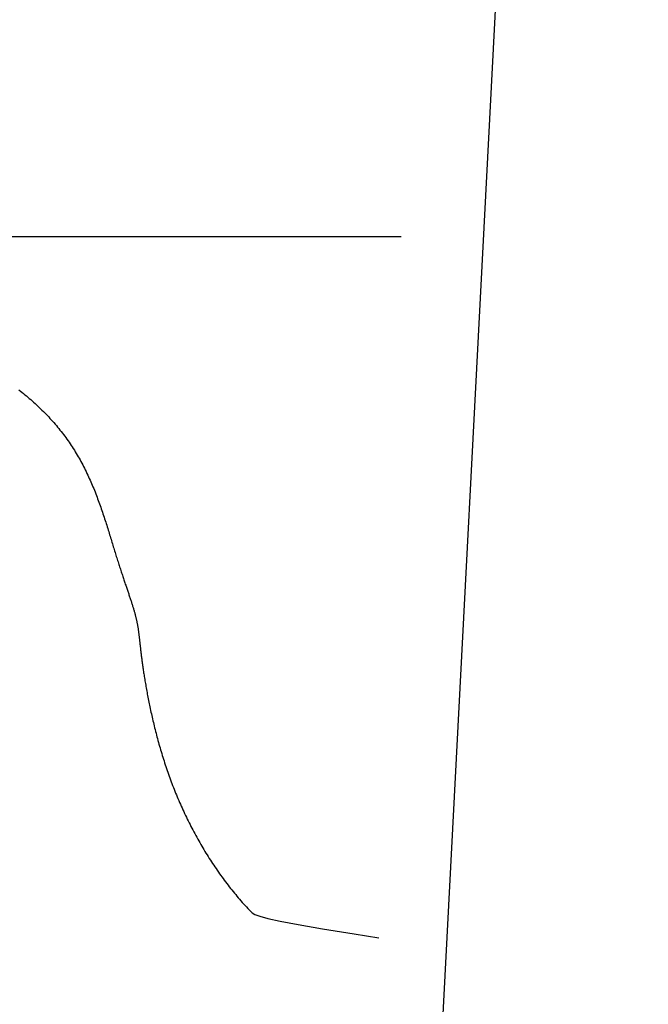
# Model space of a CAD drawing. Extents: x 0.9 to 11.8, y 2 to 7.2.
# Tile 7 of 18: x 4.983 to 5.0341, y 3.5625 to 3.6426. Entities that reach past the tile are written whole.
import ezdxf

# ---------------------------------------------------------------- set-up
doc = ezdxf.new("R2010")
doc.units = 0
doc.header["$MEASUREMENT"] = 0
doc.layers.get('0').update_dxf_attribs({"linetype": 'CONTINUOUS'})

msp = doc.modelspace()

# ---------------------------------------------------------------- linework, layer by layer
for p, q in [((5.00350976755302, 3.294826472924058), (5.040763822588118, 4.009103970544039)), ((4.982931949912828, 3.612452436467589), (4.983054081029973, 3.612357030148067)), ((4.983054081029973, 3.612357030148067), (4.983175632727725, 3.612260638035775)), ((4.983175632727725, 3.612260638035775), (4.983296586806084, 3.612163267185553)), ((4.983296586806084, 3.612163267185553), (4.983416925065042, 3.612064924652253)), ((4.983416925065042, 3.612064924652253), (4.983536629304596, 3.61196561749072)), ((4.983536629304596, 3.61196561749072), (4.983655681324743, 3.611865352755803)), ((4.983655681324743, 3.611865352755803), (4.983774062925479, 3.611764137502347)), ((4.983774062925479, 3.611764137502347), (4.983891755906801, 3.611661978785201)), ((4.983891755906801, 3.611661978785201), (4.984008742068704, 3.611558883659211)), ((4.984008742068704, 3.611558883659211), (4.984125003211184, 3.611454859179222)), ((4.984125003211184, 3.611454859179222), (4.984240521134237, 3.611349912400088)), ((4.984240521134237, 3.611349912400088), (4.98435527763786, 3.611244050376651)), ((4.98435527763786, 3.611244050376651), (4.98446925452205, 3.611137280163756)), ((4.98446925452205, 3.611137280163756), (4.984582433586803, 3.611029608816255)), ((4.984582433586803, 3.611029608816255), (4.984694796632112, 3.610921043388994)), ((4.984694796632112, 3.610921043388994), (4.984806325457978, 3.61081159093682)), ((4.984806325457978, 3.61081159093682), (4.984917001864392, 3.610701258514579)), ((4.984917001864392, 3.610701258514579), (4.985026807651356, 3.610590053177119)), ((4.985026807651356, 3.610590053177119), (4.985135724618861, 3.610477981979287)), ((4.985135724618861, 3.610477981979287), (4.985243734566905, 3.610365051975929)), ((4.985243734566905, 3.610365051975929), (4.985350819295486, 3.610251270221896)), ((4.985350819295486, 3.610251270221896), (4.985456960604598, 3.61013664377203)), ((4.985456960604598, 3.61013664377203), (4.985562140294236, 3.610021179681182)), ((4.985562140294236, 3.610021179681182), (4.9856663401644, 3.609904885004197)), ((4.9856663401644, 3.609904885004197), (4.985769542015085, 3.609787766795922)), ((4.985769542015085, 3.609787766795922), (4.985871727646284, 3.609669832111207)), ((4.985871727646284, 3.609669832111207), (4.985972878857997, 3.609551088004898)), ((4.985972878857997, 3.609551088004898), (4.986072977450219, 3.609431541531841)), ((4.986072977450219, 3.609431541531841), (4.986172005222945, 3.609311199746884)), ((4.986172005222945, 3.609311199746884), (4.986269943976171, 3.609190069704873)), ((4.986269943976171, 3.609190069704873), (4.986366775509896, 3.609068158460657)), ((4.986366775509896, 3.609068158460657), (4.986462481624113, 3.608945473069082)), ((4.986462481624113, 3.608945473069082), (4.986557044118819, 3.608822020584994)), ((4.986557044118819, 3.608822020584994), (4.986650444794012, 3.608697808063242)), ((4.986650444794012, 3.608697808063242), (4.986742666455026, 3.608572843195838)), ((4.986742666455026, 3.608572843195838), (4.986833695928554, 3.608447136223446)), ((4.986833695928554, 3.608447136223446), (4.986923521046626, 3.608320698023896)), ((4.986923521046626, 3.608320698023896), (4.987012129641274, 3.60819353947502)), ((4.987012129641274, 3.60819353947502), (4.987099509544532, 3.608065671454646)), ((4.987099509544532, 3.608065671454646), (4.987185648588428, 3.607937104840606)), ((4.987185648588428, 3.607937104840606), (4.987270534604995, 3.607807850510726)), ((4.987270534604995, 3.607807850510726), (4.987354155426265, 3.607677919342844)), ((4.987354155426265, 3.607677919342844), (4.987436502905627, 3.607547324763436)), ((4.987436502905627, 3.607547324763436), (4.987517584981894, 3.607416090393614)), ((4.987517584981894, 3.607416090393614), (4.987597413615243, 3.607284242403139)), ((4.987597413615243, 3.607284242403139), (4.987676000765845, 3.607151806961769)), ((4.987676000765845, 3.607151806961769), (4.987753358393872, 3.607018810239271)), ((4.987753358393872, 3.607018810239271), (4.987829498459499, 3.6068852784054)), ((4.987829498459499, 3.6068852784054), (4.987904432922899, 3.606751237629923)), ((4.987904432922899, 3.606751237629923), (4.987978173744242, 3.6066167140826)), ((4.987978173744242, 3.6066167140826), (4.988050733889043, 3.606481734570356)), ((4.988050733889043, 3.606481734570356), (4.988122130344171, 3.606346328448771)), ((4.988122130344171, 3.606346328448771), (4.988192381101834, 3.60621052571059)), ((4.988192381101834, 3.60621052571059), (4.988261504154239, 3.606074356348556)), ((4.988261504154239, 3.606074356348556), (4.988329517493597, 3.605937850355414)), ((4.988329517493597, 3.605937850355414), (4.988396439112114, 3.605801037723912)), ((4.988396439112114, 3.605801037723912), (4.988462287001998, 3.60566394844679)), ((4.988462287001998, 3.60566394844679), (4.988527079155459, 3.605526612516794)), ((4.988527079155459, 3.605526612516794), (4.988590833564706, 3.605389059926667)), ((4.988590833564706, 3.605389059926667), (4.988653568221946, 3.605251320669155)), ((4.988653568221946, 3.605251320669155), (4.988715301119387, 3.605113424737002)), ((4.988715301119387, 3.605113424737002), (4.988776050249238, 3.604975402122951)), ((4.988776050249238, 3.604975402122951), (4.988835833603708, 3.604837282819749)), ((4.988835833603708, 3.604837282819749), (4.988894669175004, 3.604699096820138)), ((4.988894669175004, 3.604699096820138), (4.988952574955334, 3.604560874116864)), ((4.988952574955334, 3.604560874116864), (4.989009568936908, 3.604422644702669)), ((4.989009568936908, 3.604422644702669), (4.989065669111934, 3.604284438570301)), ((4.989065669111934, 3.604284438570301), (4.98912089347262, 3.604146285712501)), ((4.98912089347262, 3.604146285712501), (4.989175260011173, 3.604008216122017)), ((4.989175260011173, 3.604008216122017), (4.989228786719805, 3.603870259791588)), ((4.989228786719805, 3.603870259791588), (4.989281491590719, 3.603732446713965)), ((4.989281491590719, 3.603732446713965), (4.989333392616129, 3.603594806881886)), ((4.989333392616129, 3.603594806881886), (4.989384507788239, 3.603457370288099)), ((4.989384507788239, 3.603457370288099), (4.989434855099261, 3.603320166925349)), ((4.989434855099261, 3.603320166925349), (4.989484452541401, 3.603183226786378)), ((4.989484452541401, 3.603183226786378), (4.989533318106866, 3.603046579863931)), ((4.989533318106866, 3.603046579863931), (4.989581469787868, 3.602910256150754)), ((4.989581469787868, 3.602910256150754), (4.989628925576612, 3.60277428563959)), ((4.989628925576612, 3.60277428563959), (4.98967570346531, 3.602638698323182)), ((4.98967570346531, 3.602638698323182), (4.989721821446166, 3.602503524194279)), ((4.989721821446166, 3.602503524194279), (4.989767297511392, 3.60236879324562)), ((4.989767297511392, 3.60236879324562), (4.989812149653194, 3.602234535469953)), ((4.989812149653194, 3.602234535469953), (4.989856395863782, 3.60210078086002)), ((4.989856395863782, 3.60210078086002), (4.989900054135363, 3.601967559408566)), ((4.989900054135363, 3.601967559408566), (4.989943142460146, 3.601834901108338)), ((4.989943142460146, 3.601834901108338), (4.989985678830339, 3.601702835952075)), ((4.989985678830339, 3.601702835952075), (4.990027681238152, 3.601571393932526)), ((4.990027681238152, 3.601571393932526), (4.99006916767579, 3.601440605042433)), ((4.99006916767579, 3.601440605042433), (4.990110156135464, 3.601310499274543)), ((4.990110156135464, 3.601310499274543), (4.990150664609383, 3.601181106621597)), ((4.990150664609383, 3.601181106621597), (4.990190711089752, 3.601052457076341)), ((4.990190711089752, 3.601052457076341), (4.990230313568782, 3.600924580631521)), ((4.990230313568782, 3.600924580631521), (4.99026949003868, 3.60079750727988)), ((4.99026949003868, 3.60079750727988), (4.990308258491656, 3.600671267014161)), ((4.990308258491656, 3.600671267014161), (4.990346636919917, 3.600545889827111)), ((4.990346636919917, 3.600545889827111), (4.990384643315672, 3.600421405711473)), ((4.990384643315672, 3.600421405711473), (4.990422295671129, 3.600297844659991)), ((4.990422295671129, 3.600297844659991), (4.990459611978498, 3.600175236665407)), ((4.990459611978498, 3.600175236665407), (4.990496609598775, 3.600053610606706)), ((4.990496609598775, 3.600053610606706), (4.990533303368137, 3.599932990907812)), ((4.990533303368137, 3.599932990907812), (4.990569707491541, 3.599813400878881)), ((4.990569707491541, 3.599813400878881), (4.990605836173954, 3.599694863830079)), ((4.990605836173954, 3.599694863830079), (4.990641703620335, 3.599577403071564)), ((4.990641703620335, 3.599577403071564), (4.99067732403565, 3.599461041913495)), ((4.99067732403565, 3.599461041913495), (4.990712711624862, 3.599345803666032)), ((4.990712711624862, 3.599345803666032), (4.990747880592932, 3.59923171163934)), ((4.990747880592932, 3.59923171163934), (4.990782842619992, 3.599118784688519)), ((4.990782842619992, 3.599118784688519), (4.990817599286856, 3.599007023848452)), ((4.990817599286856, 3.599007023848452), (4.990852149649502, 3.598896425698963)), ((4.990852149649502, 3.598896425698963), (4.990886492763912, 3.598786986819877)), ((4.990886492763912, 3.598786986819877), (4.990920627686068, 3.598678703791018)), ((4.990920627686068, 3.598678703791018), (4.990954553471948, 3.598571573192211)), ((4.990954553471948, 3.598571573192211), (4.990988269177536, 3.598465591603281)), ((4.990988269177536, 3.598465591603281), (4.991021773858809, 3.598360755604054)), ((4.991021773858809, 3.598360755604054), (4.991055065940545, 3.598257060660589)), ((4.991055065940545, 3.598257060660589), (4.991088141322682, 3.598154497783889)), ((4.991088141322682, 3.598154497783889), (4.991120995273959, 3.598053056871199)), ((4.991120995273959, 3.598053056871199), (4.991153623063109, 3.597952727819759)), ((4.991153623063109, 3.597952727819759), (4.99118601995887, 3.597853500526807)), ((4.99118601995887, 3.597853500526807), (4.991218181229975, 3.597755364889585)), ((4.991218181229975, 3.597755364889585), (4.991250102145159, 3.597658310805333)), ((4.991250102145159, 3.597658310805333), (4.99128177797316, 3.597562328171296)), ((4.99128177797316, 3.597562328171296), (4.991313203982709, 3.597467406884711)), ((4.991313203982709, 3.597467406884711), (4.991344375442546, 3.597373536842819)), ((4.991344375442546, 3.597373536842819), (4.991375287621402, 3.59728070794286)), ((4.991375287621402, 3.59728070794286), (4.991405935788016, 3.597188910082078)), ((4.991405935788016, 3.597188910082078), (4.991436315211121, 3.597098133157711)), ((4.991436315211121, 3.597098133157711), (4.991466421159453, 3.597008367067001)), ((4.991466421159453, 3.597008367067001), (4.991496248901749, 3.596919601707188)), ((4.991496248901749, 3.596919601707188), (4.99152579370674, 3.596831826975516)), ((4.99152579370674, 3.596831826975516), (4.991555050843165, 3.596745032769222)), ((4.991555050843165, 3.596745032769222), (4.991584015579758, 3.596659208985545)), ((4.991584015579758, 3.596659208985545), (4.991612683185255, 3.596574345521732)), ((4.991612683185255, 3.596574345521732), (4.991641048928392, 3.59649043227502)), ((4.991641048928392, 3.59649043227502), (4.991669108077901, 3.596407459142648)), ((4.991669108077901, 3.596407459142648), (4.991696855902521, 3.596325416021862)), ((4.991696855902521, 3.596325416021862), (4.991724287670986, 3.596244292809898)), ((4.991724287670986, 3.596244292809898), (4.99175139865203, 3.596164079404)), ((4.99175139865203, 3.596164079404), (4.99177818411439, 3.596084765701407)), ((4.99177818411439, 3.596084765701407), (4.9918046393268, 3.596006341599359)), ((4.9918046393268, 3.596006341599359), (4.991830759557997, 3.595928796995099)), ((4.991830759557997, 3.595928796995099), (4.991856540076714, 3.595852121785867)), ((4.991856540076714, 3.595852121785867), (4.991881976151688, 3.595776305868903)), ((4.991881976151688, 3.595776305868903), (4.991907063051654, 3.595701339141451)), ((4.991907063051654, 3.595701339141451), (4.991931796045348, 3.595627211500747)), ((4.991931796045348, 3.595627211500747), (4.991956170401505, 3.595553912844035)), ((4.991956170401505, 3.595553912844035), (4.991980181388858, 3.595481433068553)), ((4.991980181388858, 3.595481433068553), (4.992003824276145, 3.595409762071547)), ((4.992003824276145, 3.595409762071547), (4.992027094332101, 3.595338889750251)), ((4.992027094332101, 3.595338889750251), (4.992049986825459, 3.59526880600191)), ((4.992049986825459, 3.59526880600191), (4.992072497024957, 3.595199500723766)), ((4.992072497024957, 3.595199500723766), (4.992094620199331, 3.595130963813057)), ((4.992094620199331, 3.595130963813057), (4.992116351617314, 3.595063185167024)), ((4.992116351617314, 3.595063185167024), (4.992137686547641, 3.594996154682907)), ((4.992137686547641, 3.594996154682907), (4.99215862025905, 3.59492986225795)), ((4.99215862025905, 3.59492986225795), (4.992179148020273, 3.594864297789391)), ((4.992179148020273, 3.594864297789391), (4.992199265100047, 3.594799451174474)), ((4.992199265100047, 3.594799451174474), (4.992218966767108, 3.594735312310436)), ((4.992218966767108, 3.594735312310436), (4.99223824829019, 3.594671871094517)), ((4.99223824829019, 3.594671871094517), (4.992257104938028, 3.594609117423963)), ((4.992257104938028, 3.594609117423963), (4.992275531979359, 3.594547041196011)), ((4.992275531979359, 3.594547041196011), (4.992293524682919, 3.594485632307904)), ((4.992293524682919, 3.594485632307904), (4.992311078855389, 3.59442487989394)), ((4.992311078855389, 3.59442487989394), (4.992328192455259, 3.594364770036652)), ((4.992328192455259, 3.594364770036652), (4.992344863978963, 3.594305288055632)), ((4.992344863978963, 3.594305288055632), (4.992361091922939, 3.594246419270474)), ((4.992361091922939, 3.594246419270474), (4.99237687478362, 3.594188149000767)), ((4.99237687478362, 3.594188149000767), (4.992392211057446, 3.594130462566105)), ((4.992392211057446, 3.594130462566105), (4.992407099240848, 3.594073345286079)), ((4.992407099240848, 3.594073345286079), (4.992421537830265, 3.594016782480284)), ((4.992421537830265, 3.594016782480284), (4.992435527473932, 3.593960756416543)), ((4.992435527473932, 3.593960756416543), (4.992449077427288, 3.593905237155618)), ((4.992449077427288, 3.593905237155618), (4.992462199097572, 3.593850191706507)), ((4.992462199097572, 3.593850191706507), (4.992474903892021, 3.593795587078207)), ((4.992474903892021, 3.593795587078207), (4.992487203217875, 3.593741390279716)), ((4.992487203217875, 3.593741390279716), (4.992499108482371, 3.59368756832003)), ((4.992499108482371, 3.59368756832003), (4.992510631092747, 3.593634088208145)), ((4.992510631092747, 3.593634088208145), (4.992521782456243, 3.593580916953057)), ((4.992521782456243, 3.593580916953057), (4.992532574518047, 3.593528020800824)), ((4.992532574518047, 3.593528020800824), (4.992543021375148, 3.593475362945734)), ((4.992543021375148, 3.593475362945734), (4.992553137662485, 3.593422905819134)), ((4.992553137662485, 3.593422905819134), (4.992562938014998, 3.593370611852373)), ((4.992562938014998, 3.593370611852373), (4.992572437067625, 3.593318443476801)), ((4.992572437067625, 3.593318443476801), (4.992581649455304, 3.593266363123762)), ((4.992581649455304, 3.593266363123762), (4.992590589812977, 3.593214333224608)), ((4.992590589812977, 3.593214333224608), (4.99259927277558, 3.593162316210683)), ((4.99259927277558, 3.593162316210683), (4.992607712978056, 3.593110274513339)), ((4.992607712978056, 3.593110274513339), (4.99261592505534, 3.593058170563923)), ((4.99261592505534, 3.593058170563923), (4.992623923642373, 3.59300596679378)), ((4.992623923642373, 3.59300596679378), (4.992631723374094, 3.592953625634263)), ((4.992631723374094, 3.592953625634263), (4.992639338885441, 3.592901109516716)), ((4.992639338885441, 3.592901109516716), (4.992646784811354, 3.592848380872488)), ((4.992646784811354, 3.592848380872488), (4.992654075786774, 3.592795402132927)), ((4.992654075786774, 3.592795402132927), (4.992661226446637, 3.592742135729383)), ((4.992661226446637, 3.592742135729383), (4.992668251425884, 3.5926885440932)), ((4.992668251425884, 3.5926885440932), (4.992675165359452, 3.592634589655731)), ((4.992675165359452, 3.592634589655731), (4.992681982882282, 3.59258023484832)), ((4.992681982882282, 3.59258023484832), (4.992688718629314, 3.592525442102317)), ((4.992688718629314, 3.592525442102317), (4.992695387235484, 3.592470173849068)), ((4.992695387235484, 3.592470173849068), (4.992702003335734, 3.592414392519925)), ((4.992702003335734, 3.592414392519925), (4.992708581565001, 3.59235806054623)), ((4.992708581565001, 3.59235806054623), (4.992715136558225, 3.592301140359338)), ((4.992715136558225, 3.592301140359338), (4.992721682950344, 3.592243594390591)), ((4.992721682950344, 3.592243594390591), (4.992728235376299, 3.592185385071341)), ((4.992728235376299, 3.592185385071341), (4.992734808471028, 3.592126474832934)), ((4.992734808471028, 3.592126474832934), (4.992741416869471, 3.592066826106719)), ((4.992741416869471, 3.592066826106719), (4.992748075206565, 3.592006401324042)), ((4.992748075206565, 3.592006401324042), (4.992754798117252, 3.591945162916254)), ((4.992754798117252, 3.591945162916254), (4.992761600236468, 3.591883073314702)), ((4.992761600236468, 3.591883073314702), (4.992768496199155, 3.591820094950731)), ((4.992768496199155, 3.591820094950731), (4.99277550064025, 3.591756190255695)), ((4.99277550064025, 3.591756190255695), (4.992782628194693, 3.591691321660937)), ((4.992782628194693, 3.591691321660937), (4.992789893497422, 3.591625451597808)), ((4.992789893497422, 3.591625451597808), (4.992797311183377, 3.591558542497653)), ((4.992797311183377, 3.591558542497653), (4.992804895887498, 3.591490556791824)), ((4.992804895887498, 3.591490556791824), (4.992812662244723, 3.591421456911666)), ((4.992812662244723, 3.591421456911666), (4.992820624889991, 3.591351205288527)), ((4.992820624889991, 3.591351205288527), (4.99282879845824, 3.591279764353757)), ((4.99282879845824, 3.591279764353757), (4.992837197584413, 3.591207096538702)), ((4.992837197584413, 3.591207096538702), (4.992845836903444, 3.591133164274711)), ((4.992845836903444, 3.591133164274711), (4.992854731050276, 3.591057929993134)), ((4.992854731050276, 3.591057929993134), (4.992863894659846, 3.590981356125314)), ((4.992863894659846, 3.590981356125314), (4.992873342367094, 3.590903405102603)), ((4.992873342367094, 3.590903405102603), (4.992883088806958, 3.590824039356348)), ((4.992883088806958, 3.590824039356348), (4.992893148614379, 3.590743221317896)), ((4.992893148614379, 3.590743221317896), (4.992903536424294, 3.590660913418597)), ((4.992903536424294, 3.590660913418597), (4.992914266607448, 3.590577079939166)), ((4.992914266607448, 3.590577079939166), (4.992925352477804, 3.590491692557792)), ((4.992925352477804, 3.590491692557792), (4.992936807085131, 3.590404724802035)), ((4.992936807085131, 3.590404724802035), (4.992948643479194, 3.590316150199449)), ((4.992948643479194, 3.590316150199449), (4.992960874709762, 3.590225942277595)), ((4.992960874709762, 3.590225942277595), (4.992973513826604, 3.590134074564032)), ((4.992973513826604, 3.590134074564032), (4.992986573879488, 3.590040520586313)), ((4.992986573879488, 3.590040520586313), (4.99300006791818, 3.589945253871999)), ((4.99300006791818, 3.589945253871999), (4.993014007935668, 3.589848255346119)), ((4.993014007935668, 3.589848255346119), (4.993028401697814, 3.589749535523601)), ((4.993028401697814, 3.589749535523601), (4.993043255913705, 3.589649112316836)), ((4.993043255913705, 3.589649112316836), (4.993058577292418, 3.589547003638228)), ((4.993058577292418, 3.589547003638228), (4.993074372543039, 3.589443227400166)), ((4.993074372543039, 3.589443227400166), (4.993090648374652, 3.58933780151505)), ((4.993090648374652, 3.58933780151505), (4.993107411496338, 3.589230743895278)), ((4.993107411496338, 3.589230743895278), (4.993124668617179, 3.589122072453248)), ((4.993124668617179, 3.589122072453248), (4.993142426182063, 3.589011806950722)), ((4.993142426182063, 3.589011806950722), (4.993160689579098, 3.588899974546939)), ((4.993160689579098, 3.588899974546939), (4.993179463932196, 3.588786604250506)), ((4.993179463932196, 3.588786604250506), (4.993198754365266, 3.588671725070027)), ((4.993198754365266, 3.588671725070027), (4.99321856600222, 3.588555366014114)), ((4.99321856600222, 3.588555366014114), (4.993238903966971, 3.588437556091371)), ((4.993238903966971, 3.588437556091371), (4.99325977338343, 3.588318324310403)), ((4.99325977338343, 3.588318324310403), (4.993281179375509, 3.588197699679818)), ((4.993281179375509, 3.588197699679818), (4.993303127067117, 3.588075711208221)), ((4.993303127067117, 3.588075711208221), (4.993325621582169, 3.587952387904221)), ((4.993325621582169, 3.587952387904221), (4.993348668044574, 3.587827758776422)), ((4.993348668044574, 3.587827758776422), (4.993372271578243, 3.587701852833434)), ((4.993372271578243, 3.587701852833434), (4.993396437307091, 3.587574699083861)), ((4.993396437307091, 3.587574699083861), (4.993421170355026, 3.587446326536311)), ((4.993421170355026, 3.587446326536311), (4.993446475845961, 3.587316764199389)), ((4.993446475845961, 3.587316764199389), (4.993472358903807, 3.587186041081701)), ((4.993472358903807, 3.587186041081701), (4.993498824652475, 3.587054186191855)), ((4.993498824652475, 3.587054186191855), (4.993525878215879, 3.586921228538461)), ((4.993525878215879, 3.586921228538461), (4.993553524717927, 3.58678719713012)), ((4.993553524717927, 3.58678719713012), (4.993581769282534, 3.58665212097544)), ((4.993581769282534, 3.58665212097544), (4.993610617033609, 3.586516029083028)), ((4.993610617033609, 3.586516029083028), (4.993640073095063, 3.58637895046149)), ((4.993640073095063, 3.58637895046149), (4.993670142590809, 3.586240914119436)), ((4.993670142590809, 3.586240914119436), (4.99370083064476, 3.586101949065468)), ((4.99370083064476, 3.586101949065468), (4.993732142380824, 3.585962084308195)), ((4.993732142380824, 3.585962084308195), (4.993764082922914, 3.585821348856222)), ((4.993764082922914, 3.585821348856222), (4.993796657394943, 3.58567977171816)), ((4.993796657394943, 3.58567977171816), (4.99382987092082, 3.585537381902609)), ((4.99382987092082, 3.585537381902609), (4.99386372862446, 3.58539420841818)), ((4.99386372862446, 3.58539420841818), (4.99389823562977, 3.585250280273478)), ((4.99389823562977, 3.585250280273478), (4.993933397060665, 3.585105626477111)), ((4.993933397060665, 3.585105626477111), (4.993969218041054, 3.584960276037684)), ((4.993969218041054, 3.584960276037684), (4.99400570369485, 3.584814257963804)), ((4.99400570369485, 3.584814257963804), (4.994042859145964, 3.584667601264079)), ((4.994042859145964, 3.584667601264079), (4.994080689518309, 3.584520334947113)), ((4.994080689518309, 3.584520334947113), (4.994119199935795, 3.584372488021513)), ((4.994119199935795, 3.584372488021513), (4.994158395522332, 3.584224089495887)), ((4.994158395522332, 3.584224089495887), (4.994198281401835, 3.584075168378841)), ((4.994198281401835, 3.584075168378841), (4.994238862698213, 3.583925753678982)), ((4.994238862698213, 3.583925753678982), (4.994280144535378, 3.583775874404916)), ((4.994280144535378, 3.583775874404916), (4.994322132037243, 3.583625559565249)), ((4.994322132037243, 3.583625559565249), (4.994364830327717, 3.583474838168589)), ((4.994364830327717, 3.583474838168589), (4.994408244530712, 3.583323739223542)), ((4.994408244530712, 3.583323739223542), (4.994452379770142, 3.583172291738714)), ((4.994452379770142, 3.583172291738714), (4.994497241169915, 3.583020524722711)), ((4.994497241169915, 3.583020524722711), (4.994542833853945, 3.582868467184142)), ((4.994542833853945, 3.582868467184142), (4.994589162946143, 3.582716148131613)), ((4.994589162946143, 3.582716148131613), (4.994636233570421, 3.582563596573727)), ((4.994636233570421, 3.582563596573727), (4.994684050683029, 3.58241084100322)), ((4.994684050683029, 3.58241084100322), (4.99473261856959, 3.582257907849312)), ((4.99473261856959, 3.582257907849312), (4.994781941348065, 3.582104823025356)), ((4.994781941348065, 3.582104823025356), (4.994832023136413, 3.581951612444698)), ((4.994832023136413, 3.581951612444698), (4.994882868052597, 3.581798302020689)), ((4.994882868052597, 3.581798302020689), (4.994934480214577, 3.581644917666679)), ((4.994934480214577, 3.581644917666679), (4.994986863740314, 3.581491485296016)), ((4.994986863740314, 3.581491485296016), (4.995040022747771, 3.581338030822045)), ((4.995040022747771, 3.581338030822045), (4.995093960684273, 3.581184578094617)), ((4.995093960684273, 3.581184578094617), (4.995148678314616, 3.581031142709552)), ((4.995148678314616, 3.581031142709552), (4.995204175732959, 3.580877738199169)), ((4.995204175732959, 3.580877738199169), (4.995260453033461, 3.580724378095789)), ((4.995260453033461, 3.580724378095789), (4.995317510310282, 3.580571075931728)), ((4.995317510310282, 3.580571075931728), (4.995375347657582, 3.580417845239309)), ((4.995375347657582, 3.580417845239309), (4.995433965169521, 3.580264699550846)), ((4.995433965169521, 3.580264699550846), (4.995493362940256, 3.580111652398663)), ((4.995493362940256, 3.580111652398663), (4.995553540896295, 3.579958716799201)), ((4.995553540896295, 3.579958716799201), (4.9956144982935, 3.579805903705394)), ((4.9956144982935, 3.579805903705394), (4.995676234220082, 3.57965322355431)), ((4.995676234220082, 3.57965322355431), (4.995738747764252, 3.579500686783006)), ((4.995738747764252, 3.579500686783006), (4.995802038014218, 3.579348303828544)), ((4.995802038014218, 3.579348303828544), (4.995866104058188, 3.579196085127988)), ((4.995866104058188, 3.579196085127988), (4.995930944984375, 3.579044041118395)), ((4.995930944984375, 3.579044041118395), (4.995996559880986, 3.578892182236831)), ((4.995996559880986, 3.578892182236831), (4.996062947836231, 3.578740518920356)), ((4.996062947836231, 3.578740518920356), (4.99613010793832, 3.578589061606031)), ((4.99613010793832, 3.578589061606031), (4.996198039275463, 3.578437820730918)), ((4.996198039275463, 3.578437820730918), (4.996266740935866, 3.578286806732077)), ((4.996266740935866, 3.578286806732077), (4.996336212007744, 3.578136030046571)), ((4.996336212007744, 3.578136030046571), (4.996406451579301, 3.577985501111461)), ((4.996406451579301, 3.577985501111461), (4.996477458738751, 3.577835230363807)), ((4.996477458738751, 3.577835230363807), (4.996549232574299, 3.577685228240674)), ((4.996549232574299, 3.577685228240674), (4.996621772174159, 3.577535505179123)), ((4.996621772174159, 3.577535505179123), (4.996695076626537, 3.577386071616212)), ((4.996695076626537, 3.577386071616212), (4.996769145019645, 3.577236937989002)), ((4.996769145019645, 3.577236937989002), (4.99684397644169, 3.577088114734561)), ((4.99684397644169, 3.577088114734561), (4.996919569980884, 3.576939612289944)), ((4.996919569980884, 3.576939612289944), (4.996995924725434, 3.576791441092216)), ((4.996995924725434, 3.576791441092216), (4.997073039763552, 3.576643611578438)), ((4.997073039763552, 3.576643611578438), (4.997150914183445, 3.576496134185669)), ((4.997150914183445, 3.576496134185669), (4.997229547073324, 3.576349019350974)), ((4.997229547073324, 3.576349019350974), (4.997308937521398, 3.576202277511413)), ((4.997308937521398, 3.576202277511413), (4.997389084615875, 3.576055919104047)), ((4.997389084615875, 3.576055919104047), (4.997469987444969, 3.575909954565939)), ((4.997469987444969, 3.575909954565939), (4.997551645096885, 3.575764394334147)), ((4.997551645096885, 3.575764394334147), (4.997634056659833, 3.575619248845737)), ((4.997634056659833, 3.575619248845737), (4.997717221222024, 3.575474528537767)), ((4.997717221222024, 3.575474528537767), (4.997801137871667, 3.575330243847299)), ((4.997801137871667, 3.575330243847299), (4.997885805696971, 3.575186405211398)), ((4.997885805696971, 3.575186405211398), (4.997971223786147, 3.575043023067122)), ((4.997971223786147, 3.575043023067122), (4.998057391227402, 3.574900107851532)), ((4.998057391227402, 3.574900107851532), (4.998144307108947, 3.574757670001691)), ((4.998144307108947, 3.574757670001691), (4.99823197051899, 3.574615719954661)), ((4.99823197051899, 3.574615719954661), (4.998320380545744, 3.574474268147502)), ((4.998320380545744, 3.574474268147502), (4.998409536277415, 3.574333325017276)), ((4.998409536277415, 3.574333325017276), (4.998499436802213, 3.574192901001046)), ((4.998499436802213, 3.574192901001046), (4.998590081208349, 3.574053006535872)), ((4.998590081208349, 3.574053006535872), (4.998681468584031, 3.573913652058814)), ((4.998681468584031, 3.573913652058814), (4.998773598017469, 3.573774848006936)), ((4.998773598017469, 3.573774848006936), (4.998866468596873, 3.573636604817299)), ((4.998866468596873, 3.573636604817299), (4.99896007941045, 3.573498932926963)), ((4.99896007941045, 3.573498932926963), (4.999054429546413, 3.573361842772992)), ((4.999054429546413, 3.573361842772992), (4.999149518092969, 3.573225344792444)), ((4.999149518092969, 3.573225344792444), (4.99924534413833, 3.573089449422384)), ((4.99924534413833, 3.573089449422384), (4.999341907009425, 3.572954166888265)), ((4.999341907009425, 3.572954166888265), (4.999439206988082, 3.572819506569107)), ((4.999439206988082, 3.572819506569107), (4.999537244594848, 3.572685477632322)), ((4.999537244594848, 3.572685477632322), (4.999636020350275, 3.572552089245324)), ((4.999636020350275, 3.572552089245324), (4.999735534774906, 3.572419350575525)), ((4.999735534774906, 3.572419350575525), (4.999835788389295, 3.572287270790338)), ((4.999835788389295, 3.572287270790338), (4.999936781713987, 3.57215585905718)), ((4.999936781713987, 3.57215585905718), (5.000038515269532, 3.572025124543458)), ((5.000038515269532, 3.572025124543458), (5.00014099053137, 3.571895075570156)), ((5.00014099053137, 3.571895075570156), (5.000244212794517, 3.571765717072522)), ((5.000244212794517, 3.571765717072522), (5.000348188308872, 3.571637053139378)), ((5.000348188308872, 3.571637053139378), (5.000452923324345, 3.571509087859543)), ((5.000452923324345, 3.571509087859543), (5.000558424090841, 3.571381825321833)), ((5.000558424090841, 3.571381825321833), (5.00066469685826, 3.571255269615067)), ((5.00066469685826, 3.571255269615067), (5.000771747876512, 3.571129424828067)), ((5.000771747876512, 3.571129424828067), (5.000879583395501, 3.571004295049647)), ((5.000879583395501, 3.571004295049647), (5.000988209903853, 3.570879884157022)), ((5.000988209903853, 3.570879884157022), (5.001097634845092, 3.570756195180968)), ((5.001097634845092, 3.570756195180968), (5.001207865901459, 3.570633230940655)), ((5.001207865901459, 3.570633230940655), (5.0013189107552, 3.570510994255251)), ((5.0013189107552, 3.570510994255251), (5.001430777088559, 3.570389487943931)), ((5.001430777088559, 3.570389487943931), (5.001543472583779, 3.570268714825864)), ((5.001543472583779, 3.570268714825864), (5.001657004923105, 3.570148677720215)), ((5.001657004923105, 3.570148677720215), (5.001771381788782, 3.570029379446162)), ((5.001771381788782, 3.570029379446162), (5.001901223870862, 3.569909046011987)), ((5.001901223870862, 3.569909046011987), (5.00211960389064, 3.569778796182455)), ((5.00211960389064, 3.569778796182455), (5.002514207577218, 3.569627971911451)), ((5.002514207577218, 3.569627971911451), (5.0031727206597, 3.569445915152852)), ((5.0031727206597, 3.569445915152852), (5.004182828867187, 3.569221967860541)), ((5.004182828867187, 3.569221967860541), (5.005632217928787, 3.568945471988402)), ((5.005632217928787, 3.568945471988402), (5.0076085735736, 3.568605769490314)), ((5.0076085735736, 3.568605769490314), (5.010199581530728, 3.568192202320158)), ((5.010199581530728, 3.568192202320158), (5.012195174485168, 3.567879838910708))]:
    msp.add_line(p, q)
msp.add_lwpolyline([(5.014009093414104, 3.62490614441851), (4.931942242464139, 3.62490614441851)])

doc.saveas('drawing.dxf')
